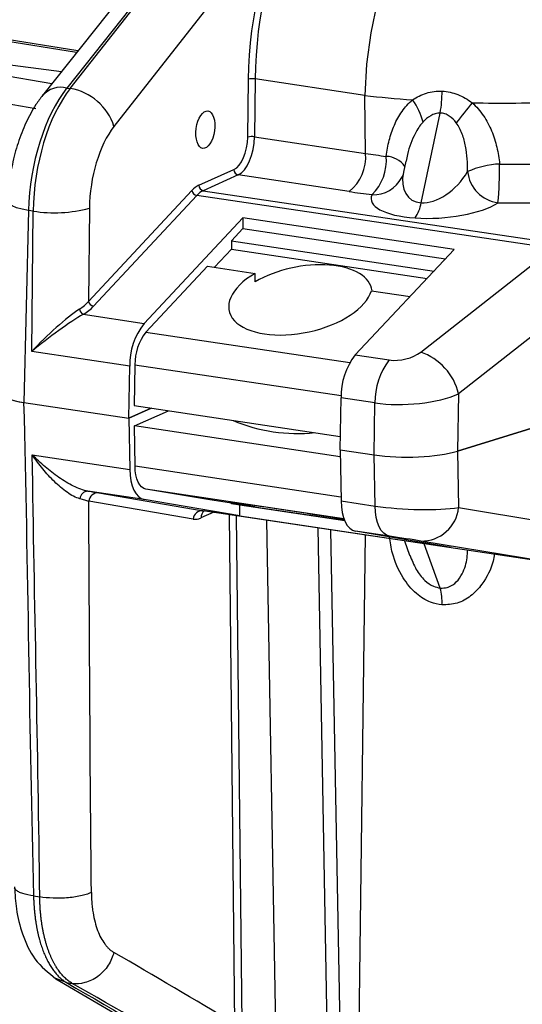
# Model space of a CAD drawing. Header units: millimetres. Extents: x 12 to 859, y 4 to 555.
# Tile 67 of 70: x 745 to 764, y 394 to 432. Entities that reach past the tile are written whole.
import ezdxf

# ---------------------------------------------------------------- set-up
doc = ezdxf.new("R2010")
doc.units = ezdxf.units.MM

msp = doc.modelspace()

# ---------------------------------------------------------------- linework, layer by layer
at = {"color": 7, "linetype": 'Continuous', "lineweight": 25}
for p, q in [((754.287, 439.456), (746.555, 429.719)), ((746.687, 429.699), (754.32, 439.451)), ((753.354, 439.171), (745.621, 429.434)), ((755.233, 437), (748.371, 428.235)), ((746.983, 431.149), (743.921, 431.64)), ((746.344, 430.344), (741.973, 430.912)), ((745.978, 429.883), (741.973, 430.571)), ((740.292, 429.817), (745.361, 428.928)), ((746.555, 429.719), (746.687, 429.699)), ((753.525, 427.822), (753.548, 430.055)), ((753.808, 430.068), (753.785, 427.835)), ((758.037, 429.436), (753.808, 430.068)), ((758.067, 427.196), (758.037, 429.436)), ((760.202, 425.293), (760.939, 428.754)), ((753.785, 427.835), (758.067, 427.196)), ((759.616, 426.902), (759.525, 426.477)), ((751.643, 425.967), (752.993, 426.573)), ((753.158, 426.366), (751.807, 425.76)), ((757.432, 425.727), (753.158, 426.366)), ((747.39, 421.491), (751.372, 425.764)), ((751.566, 425.579), (747.584, 421.305)), ((765.275, 423.53), (751.566, 425.579)), ((751.807, 425.76), (765.517, 423.712)), ((745.084, 424.999), (744.893, 417.591)), ((745.258, 424.972), (745.084, 424.999)), ((745.203, 419.555), (745.258, 424.972)), ((747.426, 425.083), (747.39, 421.491)), ((753.339, 424.71), (749.53, 420.645)), ((761.477, 423.493), (753.339, 424.71)), ((753.339, 424.71), (753.339, 424.297)), ((753.339, 424.297), (752.9, 423.829)), ((753.339, 424.297), (761.139, 423.132)), ((752.9, 423.829), (752.9, 423.507)), ((752.9, 423.829), (760.7, 422.663)), ((752.9, 423.507), (752.244, 422.807)), ((752.9, 423.507), (760.435, 422.381)), ((761.477, 423.493), (757.669, 419.429)), ((760.188, 419.537), (765.275, 423.53)), ((751.979, 422.846), (749.6, 420.308)), ((751.979, 422.846), (753.811, 422.573)), ((753.814, 422.25), (753.811, 422.573)), ((758.286, 421.904), (759.779, 421.681)), ((766.667, 421.871), (761.647, 417.93)), ((747.191, 420.994), (749.53, 420.645)), ((748.979, 418.991), (745.203, 419.555)), ((757.669, 419.429), (758.978, 419.233)), ((748.943, 416.986), (748.979, 418.991)), ((749.181, 419.051), (749.153, 417.473)), ((744.893, 417.591), (748.943, 416.986)), ((757.082, 415.77), (757.118, 417.775)), ((758.427, 417.579), (757.118, 417.775)), ((758.391, 415.574), (758.427, 417.579)), ((761.647, 417.93), (761.607, 415.721)), ((748.943, 416.986), (749.81, 417.375)), ((749.81, 417.375), (748.945, 416.987)), ((749.153, 417.473), (757.091, 416.287)), ((749.156, 416.689), (750.467, 417.276)), ((761.607, 415.721), (766.535, 417.241)), ((766.535, 417.241), (761.611, 415.722)), ((748.945, 416.987), (748.981, 415.014)), ((757.089, 415.503), (749.156, 416.689)), ((749.184, 415.136), (749.156, 416.689)), ((757.082, 415.77), (758.391, 415.574)), ((757.084, 415.769), (757.12, 413.798)), ((761.611, 415.722), (761.65, 413.548)), ((745.226, 415.575), (748.981, 415.014)), ((749.532, 413.854), (747.367, 414.178)), ((751.981, 413.848), (749.603, 414.254)), ((751.42, 413.098), (747.397, 413.785)), ((747.784, 414.108), (751.806, 413.422)), ((753.224, 413.223), (749.532, 413.854)), ((753.813, 413.574), (751.981, 413.848)), ((757.12, 413.798), (758.43, 413.602)), ((765.275, 411.409), (751.806, 413.422)), ((752.902, 413.69), (752.902, 413.71)), ((753.224, 413.635), (752.902, 413.69)), ((757.262, 413.039), (752.902, 413.69)), ((753.224, 413.223), (753.224, 413.635)), ((757.265, 413.031), (753.224, 413.635)), ((761.65, 413.548), (766.667, 412.716)), ((753.224, 413.223), (761.363, 412.007)), ((758.981, 412.442), (757.671, 412.638)), ((761.363, 412.007), (757.671, 412.638)), ((759.561, 412.263), (759.761, 411.709)), ((765.275, 411.409), (760.192, 412.253)), ((745.273, 398.568), (745.512, 398.532)), ((746.135, 395.378), (751.885, 392.013)), ((746.543, 395.231), (746.766, 395.198))]:
    msp.add_line(p, q, dxfattribs=at)
at = {"color": 8, "linetype": 'Continuous', "lineweight": 25}
for p, q in [((746.931, 431.083), (743.681, 431.605)), ((749.6, 420.308), (757.458, 419.134)), ((749.181, 419.051), (757.12, 417.865)), ((758.43, 413.602), (758.394, 415.573)), ((757.117, 413.95), (749.184, 415.136)), ((757.232, 413.114), (749.603, 414.254)), ((752.221, 413.36), (751.724, 413.142)), ((753.033, 393.645), (752.825, 413.269)), ((753.085, 413.231), (753.292, 393.668)), ((754.244, 413.057), (754.618, 392.537)), ((756.831, 380.305), (756.24, 412.759)), ((756.719, 412.687), (757.309, 380.336)), ((757.634, 380.287), (758.066, 412.486)), ((760.943, 410.44), (760.325, 412.149)), ((746.543, 395.231), (746.138, 395.385))]:
    msp.add_line(p, q, dxfattribs=at)
at = {"color": 7, "linetype": 'Continuous', "lineweight": 25, "flags": 128}
for points in [[(762.004, 438.613), (761.397, 438.251), (760.804, 437.716), (760.239, 437.023), (759.716, 436.186), (759.247, 435.225), (758.842, 434.165), (758.513, 433.028), (758.265, 431.842), (758.105, 430.635), (758.037, 429.436)], [(748.981, 415.014), (748.995, 414.787), (749.027, 414.574), (749.076, 414.382), (749.141, 414.214), (749.222, 414.074), (749.315, 413.966), (749.42, 413.892), (749.532, 413.854)], [(749.603, 414.254), (749.517, 414.283), (749.438, 414.339), (749.367, 414.422), (749.306, 414.528), (749.256, 414.655), (749.218, 414.802), (749.194, 414.963), (749.184, 415.136)], [(757.12, 413.798), (757.134, 413.57), (757.165, 413.358), (757.215, 413.166), (757.28, 412.998), (757.361, 412.858), (757.454, 412.75), (757.559, 412.676), (757.671, 412.638)], [(758.981, 412.442), (758.869, 412.48), (758.764, 412.554), (758.671, 412.662), (758.59, 412.802), (758.525, 412.97), (758.475, 413.162), (758.444, 413.375), (758.43, 413.602)]]:
    msp.add_lwpolyline(points, dxfattribs=at)
at = {"color": 8, "linetype": 'Continuous', "lineweight": 25, "flags": 128}
msp.add_lwpolyline([(745.084, 424.999), (744.831, 425.047), (744.618, 425.105), (744.454, 425.171), (744.344, 425.242), (744.294, 425.315), (744.29, 425.342)], dxfattribs=at)
at = {"color": 8, "linetype": 'Continuous', "lineweight": 25}
for centre, radius, start, end in [((746.325, 428.8), 0.947, 75.9901, 137.9756), ((758.818, 426.156), 0.929, 35.694, 87.2678), ((758.375, 426.814), 1.209, 267.2084, 333.311), ((752.051, 413.151), 0.326, 126.3171, 181.6376)]:
    msp.add_arc(centre, radius, start, end, dxfattribs=at)
at = {"color": 7, "linetype": 'Continuous', "lineweight": 25}
for centre, radius, start, end in [((753.709, 429.44), 0.636, 81.0808, 104.7308), ((746.331, 427.588), 2.141, 17.578, 80.4276), ((756.027, 429.595), 4.984, 350.2793, 0.0242), ((757.976, 427.846), 2.367, 13.6276, 36.6196), ((798.682, 399.658), 46.935, 141.0713, 142.2775), ((753.686, 427.208), 0.636, 81.0808, 104.7308), ((756.351, 427.066), 1.72, 308.9236, 4.3304), ((756.989, 426.937), 1.878, 314.9169, 4.4919), ((763.389, 423.363), 3.429, 92.7206, 114.0172), ((749.751, 426.592), 13.477, 354.4603, 0.8336), ((753.203, 426.57), 0.209, 179.3275, 257.765), ((763.346, 426.639), 1.36, 186.071, 262.3453), ((751.852, 425.965), 0.209, 179.3275, 257.765), ((751.609, 425.818), 0.244, 192.9277, 259.7246), ((758.93, 425.461), 1.283, 324.1216, 352.4612), ((746.08, 430.205), 5.297, 261.0808, 284.7308), ((747.627, 421.545), 0.244, 192.9277, 259.7246), ((747.338, 421.265), 0.308, 194.0277, 241.575), ((751.604, 419.035), 2.626, 142.1851, 180.9566), ((751.177, 419.084), 1.996, 142.1851, 180.9566), ((759.45, 417.401), 2.26, 13.54, 70.9254), ((759.743, 417.819), 2.626, 142.1851, 180.9566), ((761.052, 417.623), 2.626, 142.1851, 180.9566), ((755.433, 422.669), 6.272, 246.7991, 276.2033), ((747.385, 413.853), 0.325, 93.1707, 174.7952), ((747.756, 413.749), 0.361, 85.6241, 174.2048), ((751.779, 413.062), 0.361, 85.6241, 174.2048), ((760.22, 413.689), 1.437, 268.8591, 354.3664), ((758.677, 409.886), 2.333, 357.6747, 13.7209)]:
    msp.add_arc(centre, radius, start, end, dxfattribs=at)
for centre, major_axis, ratio, start_param, end_param in [((757.611, 431.601), (1.124, 8.05), 0.485188, 0.905463, 1.831316), ((757.776, 431.578), (1.096, 7.862), 0.48524, 0.905351, 1.831204), ((747.463, 425.905), (0.734, 4.706), 0.481442, 0.704535, 1.838999), ((747.639, 425.879), (0.674, 4.715), 0.484454, 0.698404, 1.832868), ((763.747, 431.73), (11.43, 0.104), 0.226734, 4.18722, 4.364738), ((763.747, 431.73), (11.43, 0.104), 0.226734, 4.571856, 4.867576), ((749.014, 425.687), (0.439, 3.145), 0.485188, 0.696852, 1.831316), ((752.985, 427.617), (0.149, 1.069), 0.485188, 3.437019, 4.972909), ((753.15, 427.594), (0.178, 1.258), 0.484858, 3.437718, 4.973608), ((763.772, 429.804), (11.431, -0.019), 0.264265, 4.190216, 4.268811), ((763.772, 429.804), (11.431, -0.019), 0.264265, 4.665049, 4.776331), ((760.9, 426.834), (1.129, 1.379), 0.61387, 3.552148, 4.956449), ((751.656, 424.248), (0.246, 1.761), 0.485188, 0.295427, 0.605477), ((751.821, 424.225), (0.218, 1.573), 0.48545, 0.294866, 0.604917), ((763.772, 428.578), (12.701, -0.002), 0.259092, 4.189748, 4.268342), ((760.9, 425.607), (2.623, 0.18), 0.341623, 2.943629, 4.326708), ((760.9, 425.607), (2.623, 0.18), 0.341623, 4.326708, 5.731009), ((763.772, 428.578), (12.701, -0.002), 0.259092, 4.664581, 4.775862), ((755.556, 421.391), (2.746, 0.581), 0.510123, 6.232226, 8.429137), ((755.556, 421.713), (2.749, 0.582), 0.510123, 2.146357, 6.016166), ((746.015, 421.698), (1.575, 0.409), 0.542628, 5.271429, 5.616082), ((745.997, 419.857), (1.583, 1.533), 0.162481, 0.706688, 1.932527), ((745.997, 419.857), (1.738, 1.335), 0.119785, 0.725144, 1.950982), ((746.044, 421.536), (1.77, 0.388), 0.513441, 5.2998, 5.644453), ((759.46, 419.747), (0.949, 0.209), 0.511908, 4.071591, 5.467855), ((745.688, 417.947), (1.588, 0), 0.258825, 3.134889, 4.188268), ((759.702, 418.396), (2.542, 0.142), 0.341694, 4.167982, 5.564245), ((759.662, 416.144), (2.54, 0), 0.258898, 4.188488, 5.584752), ((755.559, 413.324), (2.765, -0.428), 0.009112, 0.916769, 4.03071), ((759.705, 413.929), (2.543, -0.124), 0.175601, 4.195606, 5.59187), ((751.739, 415.041), (0.315, 1.943), 0.487941, 3.137566, 3.447773), ((759.463, 412.36), (0.955, -0.148), 0.009166, 0.704705, 2.100969)]:
    msp.add_ellipse(centre, major_axis=major_axis, ratio=ratio, start_param=start_param, end_param=end_param, dxfattribs=at)
msp.add_ellipse((751.892, 428.114), major_axis=(0.101, 0.723), ratio=0.485188, dxfattribs=at)
at = {"color": 8, "linetype": 'Continuous', "lineweight": 25}
msp.add_ellipse((760.9, 426.834), major_axis=(1.129, 1.379), ratio=0.61387, start_param=2.275748, end_param=3.552148, dxfattribs=at)
at = {"color": 7, "linetype": 'Continuous', "lineweight": 25}
for points, knots in [([(745.621, 429.434), (745.535, 429.318), (745.295, 428.996), (744.968, 428.39), (744.662, 427.61), (744.444, 426.78), (744.323, 426.014), (744.3, 425.537), (744.29, 425.341)], [0, 0, 0, 0, 0.108432, 0.301794, 0.493274, 0.681987, 0.869305, 1, 1, 1, 1]), ([(759.876, 429.258), (760.038, 429.37), (760.215, 429.459), (760.601, 429.579), (760.802, 429.606), (761.01, 429.597)], [0, 0, 0, 0, 0.5, 0.5, 1, 1, 1, 1]), ([(761.01, 429.597), (761.219, 429.588), (761.421, 429.543), (761.817, 429.386), (762, 429.279), (762.17, 429.15)], [0, 0, 0, 0, 0.5, 0.5, 1, 1, 1, 1]), ([(758.862, 427.084), (758.887, 427.294), (758.925, 427.5), (759.028, 427.904), (759.092, 428.099), (759.213, 428.378), (759.257, 428.469), (759.355, 428.646), (759.409, 428.733), (759.584, 428.981), (759.718, 429.13), (759.876, 429.258)], [0, 0, 0, 0, 0.25, 0.25, 0.5, 0.5, 0.625, 0.625, 0.75, 0.75, 1, 1, 1, 1]), ([(762.17, 429.15), (762.337, 429.002), (762.482, 428.832), (762.732, 428.462), (762.833, 428.267), (763.002, 427.861), (763.069, 427.649), (763.17, 427.222), (763.205, 427.006), (763.226, 426.788)], [0, 0, 0, 0, 0.25, 0.25, 0.5, 0.5, 0.75, 0.75, 1, 1, 1, 1]), ([(760.939, 428.754), (760.874, 428.755), (760.811, 428.745), (760.688, 428.709), (760.628, 428.682), (760.46, 428.584), (760.364, 428.5), (760.276, 428.404)], [0, 0, 0, 0, 0.25, 0.25, 0.5, 0.5, 1, 1, 1, 1]), ([(761.557, 428.374), (761.481, 428.476), (761.395, 428.566), (761.238, 428.672), (761.182, 428.701), (761.064, 428.741), (761.002, 428.753), (760.939, 428.754)], [0, 0, 0, 0, 0.5, 0.5, 0.75, 0.75, 1, 1, 1, 1]), ([(761.994, 426.495), (761.996, 426.659), (761.993, 426.822), (761.968, 427.149), (761.948, 427.312), (761.886, 427.633), (761.844, 427.791), (761.728, 428.097), (761.655, 428.244), (761.557, 428.374)], [0, 0, 0, 0, 0.25, 0.25, 0.5, 0.5, 0.75, 0.75, 1, 1, 1, 1]), ([(759.522, 426.48), (759.522, 426.474), (759.521, 426.387), (759.485, 426.325), (759.452, 426.267)], [0, 0, 0, 0, 0.0760061, 1, 1, 1, 1]), ([(744.12, 417.954), (744.115, 417.93), (744.099, 417.86), (744.27, 417.749), (744.555, 417.651), (744.797, 417.609), (744.891, 417.593)], [0, 0, 0, 0, 0.162896, 0.481265, 0.79944, 1, 1, 1, 1]), ([(747.367, 414.178), (747.28, 414.192), (747.189, 414.217), (747.001, 414.283), (746.905, 414.325), (746.715, 414.418), (746.621, 414.47), (746.432, 414.582), (746.338, 414.643), (746.062, 414.833), (745.886, 414.97), (745.544, 415.262), (745.38, 415.417), (745.226, 415.575)], [0, 0, 0, 0, 0.125, 0.125, 0.25, 0.25, 0.375, 0.375, 0.5, 0.5, 0.75, 0.75, 1, 1, 1, 1]), ([(747.062, 413.883), (746.981, 413.904), (746.899, 413.937), (746.732, 414.023), (746.647, 414.075), (746.48, 414.191), (746.398, 414.255), (746.235, 414.392), (746.154, 414.466), (745.919, 414.695), (745.77, 414.859), (745.486, 415.206), (745.351, 415.389), (745.226, 415.575)], [0, 0, 0, 0, 0.125, 0.125, 0.25, 0.25, 0.375, 0.375, 0.5, 0.5, 0.75, 0.75, 1, 1, 1, 1]), ([(747.397, 413.785), (747.353, 413.8), (747.302, 413.815), (747.191, 413.848), (747.129, 413.865), (747.062, 413.883)], [0, 0, 0, 0, 0.5, 0.5, 1, 1, 1, 1]), ([(744.543, 398.915), (744.56, 398.63), (744.596, 398), (744.837, 397.032), (745.316, 396.025), (745.848, 395.605), (746.135, 395.378)], [0, 0, 0, 0, 0.187651, 0.414031, 0.683967, 1, 1, 1, 1]), ([(747.501, 398.705), (747.414, 398.661), (747.293, 398.618), (746.99, 398.546), (746.808, 398.517), (746.42, 398.483), (746.216, 398.478), (745.836, 398.491), (745.661, 398.509), (745.512, 398.532)], [0, 0, 0, 0, 0.25, 0.25, 0.5, 0.5, 0.75, 0.75, 1, 1, 1, 1]), ([(747.501, 398.705), (747.501, 398.665), (747.502, 398.587), (747.507, 398.471), (747.514, 398.357), (747.524, 398.244), (747.536, 398.133), (747.55, 398.024), (747.58, 397.827), (747.637, 397.555), (747.738, 397.233), (747.863, 396.95), (747.987, 396.752), (748.096, 396.617), (748.182, 396.528), (748.273, 396.452), (748.336, 396.413), (748.367, 396.393)], [0, 0, 0, 0, 0.035668, 0.0712665, 0.1068458, 0.1424563, 0.1781483, 0.2139717, 0.2499757, 0.3752268, 0.4998705, 0.6244674, 0.7498387, 0.8127409, 0.8752223, 0.9375517, 1, 1, 1, 1]), ([(745.273, 398.568), (745.275, 398.521), (745.277, 398.426), (745.284, 398.287), (745.293, 398.149), (745.304, 398.013), (745.318, 397.879), (745.333, 397.747), (745.351, 397.617), (745.371, 397.49), (745.392, 397.365), (745.416, 397.242), (745.442, 397.122), (745.47, 397.005), (745.5, 396.891), (745.531, 396.78), (745.564, 396.672), (745.6, 396.567), (745.637, 396.465), (745.675, 396.366), (745.716, 396.271), (745.757, 396.178), (745.801, 396.09), (745.846, 396.004), (745.892, 395.923), (745.94, 395.845), (745.989, 395.77), (746.04, 395.699), (746.091, 395.632), (746.144, 395.569), (746.198, 395.509), (746.253, 395.453), (746.309, 395.401), (746.367, 395.353), (746.425, 395.308), (746.483, 395.267), (746.523, 395.243), (746.543, 395.231)], [0, 0, 0, 0, 0.029713, 0.059358, 0.088937, 0.118448, 0.147892, 0.177269, 0.206579, 0.235821, 0.264997, 0.294105, 0.323146, 0.352121, 0.381027, 0.409867, 0.43864, 0.467346, 0.495984, 0.524555, 0.55306, 0.581497, 0.609867, 0.63817, 0.666405, 0.694574, 0.722676, 0.75071, 0.778677, 0.806577, 0.834411, 0.862177, 0.889875, 0.917507, 0.945072, 0.97257, 1, 1, 1, 1]), ([(746.766, 395.198), (746.744, 395.212), (746.698, 395.239), (746.631, 395.286), (746.566, 395.338), (746.501, 395.394), (746.438, 395.456), (746.377, 395.522), (746.317, 395.593), (746.258, 395.668), (746.201, 395.749), (746.146, 395.834), (746.093, 395.924), (746.041, 396.018), (745.992, 396.116), (745.945, 396.219), (745.899, 396.326), (745.856, 396.438), (745.815, 396.553), (745.777, 396.673), (745.741, 396.796), (745.707, 396.924), (745.676, 397.054), (745.647, 397.189), (745.621, 397.326), (745.597, 397.467), (745.577, 397.612), (745.559, 397.759), (745.544, 397.908), (745.531, 398.061), (745.522, 398.216), (745.515, 398.373), (745.513, 398.479), (745.512, 398.532)], [0, 0, 0, 0, 0.030975, 0.062035, 0.093181, 0.124412, 0.155729, 0.187132, 0.21862, 0.250193, 0.281853, 0.313597, 0.345427, 0.377343, 0.409344, 0.441431, 0.473604, 0.505862, 0.538205, 0.570634, 0.603149, 0.635749, 0.668435, 0.701206, 0.734063, 0.767006, 0.800034, 0.833148, 0.866347, 0.899632, 0.933002, 0.966458, 1, 1, 1, 1]), ([(748.367, 396.393), (748.326, 396.229), (748.254, 396.057), (748.045, 395.735), (747.909, 395.586), (747.597, 395.354), (747.423, 395.271), (747.081, 395.182), (746.914, 395.176), (746.766, 395.198)], [0, 0, 0, 0, 0.25, 0.25, 0.5, 0.5, 0.75, 0.75, 1, 1, 1, 1])]:
    msp.add_open_spline(points, degree=3, knots=knots, dxfattribs=at)
at = {"color": 8, "linetype": 'Continuous', "lineweight": 25}
for points, knots in [([(760.276, 428.404), (760.272, 428.4), (760.156, 428.272), (759.904, 427.879), (759.713, 427.359), (759.639, 426.988), (759.622, 426.901)], [0, 0, 0, 0, 0.0105496, 0.3165438, 0.8396165, 1, 1, 1, 1]), ([(761.008, 409.792), (760.86, 409.817), (760.503, 409.88), (759.958, 410.235), (759.433, 410.887), (759.098, 411.661), (759.015, 412.205), (758.983, 412.414)], [0, 0, 0, 0, 0.127426, 0.307678, 0.529307, 0.819046, 1, 1, 1, 1]), ([(760.943, 410.44), (761.035, 410.44), (761.15, 410.441), (761.366, 410.516), (761.592, 410.676), (761.847, 411.063), (761.979, 411.491), (761.992, 411.802), (761.996, 411.899)], [0, 0, 0, 0, 0.120891, 0.152596, 0.31849, 0.514814, 0.849551, 1, 1, 1, 1]), ([(759.77, 411.714), (759.842, 411.525), (759.975, 411.179), (760.296, 410.759), (760.635, 410.503), (760.855, 410.458), (760.943, 410.44)], [0, 0, 0, 0, 0.3507534, 0.6427081, 0.8579687, 1, 1, 1, 1]), ([(763.023, 411.746), (763.008, 411.656), (762.942, 411.242), (762.642, 410.665), (762.144, 410.121), (761.604, 409.812), (761.205, 409.798), (761.008, 409.792)], [0, 0, 0, 0, 0.088745, 0.412098, 0.619431, 0.81154, 1, 1, 1, 1]), ([(745.273, 398.568), (745.125, 398.595), (744.897, 398.637), (744.693, 398.724), (744.587, 398.801), (744.539, 398.866), (744.548, 398.905), (744.55, 398.915)], [0, 0, 0, 0, 0.352962, 0.542804, 0.736624, 0.930443, 1, 1, 1, 1])]:
    msp.add_open_spline(points, degree=3, knots=knots, dxfattribs=at)
at = {"color": 7, "linetype": 'Continuous', "lineweight": 25}
for points in [[(744.891, 417.593), (745.055, 411.246), (745.11, 404.915), (745.273, 398.568)], [(745.512, 398.532), (745.452, 404.208), (745.304, 409.897), (745.226, 415.575)], [(747.367, 414.178), (747.534, 414.15), (747.673, 414.127), (747.784, 414.108)], [(747.501, 398.705), (747.447, 403.722), (747.434, 408.759), (747.397, 413.785)], [(753.033, 393.645), (751.477, 394.56), (749.927, 395.495), (748.367, 396.393)], [(746.543, 395.231), (748.481, 394.104), (750.365, 392.984), (752.302, 391.856)], [(751.899, 392.264), (750.193, 393.241), (748.46, 394.223), (746.766, 395.198)]]:
    msp.add_open_spline(points, degree=3, dxfattribs=at)

doc.saveas('drawing.dxf')
